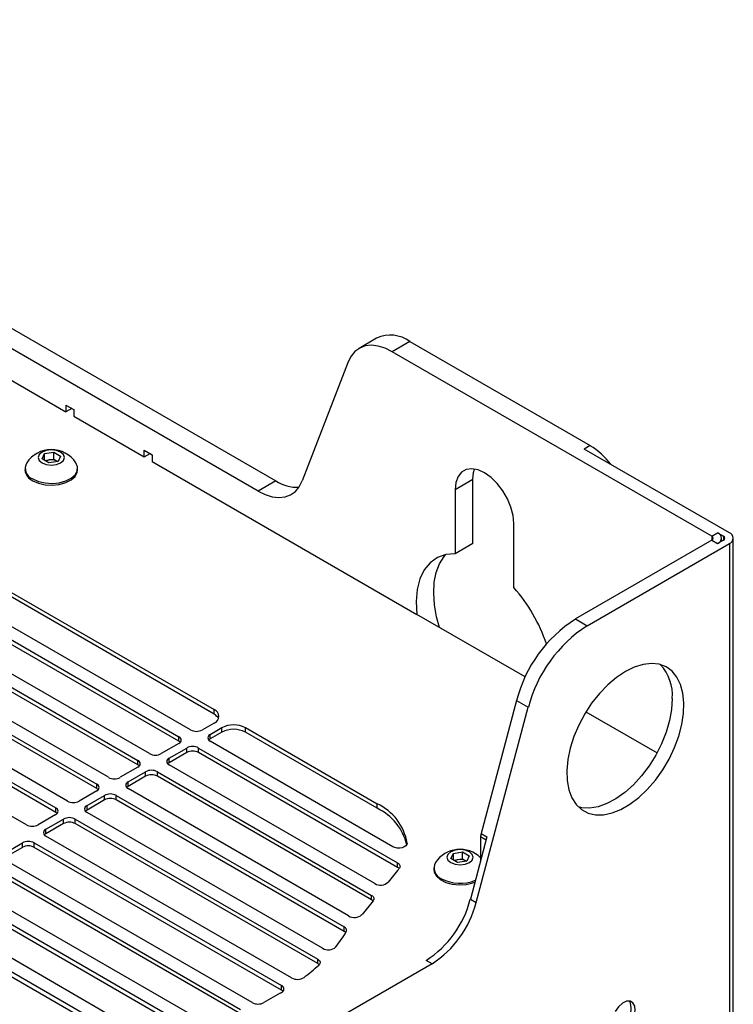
# Model space of a CAD drawing. Header units: millimetres. Extents: x 155400 to 158181, y 110641 to 115017.
# Tile 126 of 126: x 157960 to 158089, y 114752 to 114930. Entities that reach past the tile are written whole.
import ezdxf

# ---------------------------------------------------------------- set-up
doc = ezdxf.new("R2010")
doc.units = ezdxf.units.MM

msp = doc.modelspace()

# ---------------------------------------------------------------- linework, layer by layer
at = {"color": 7, "linetype": 'Continuous', "lineweight": 25}
for p, q in [((157862.02, 114929.78), (158006.45, 114846.4)), ((158003.27, 114844.56), (157858.84, 114927.94)), ((157893.58, 114902.17), (157968.53, 114858.9)), ((158024.69, 114872.2), (158021.5, 114870.36)), ((158030.69, 114871.6), (158027.5, 114869.77)), ((158030.69, 114871.6), (158063.28, 114852.79)), ((158085.27, 114836.42), (158027.5, 114869.77)), ((158019.53, 114867.92), (158011.24, 114846.41)), ((157968.53, 114860.13), (157969.94, 114859.31)), ((157968.53, 114860.13), (157968.53, 114858.9)), ((157969.59, 114859.51), (157968.53, 114858.9)), ((157969.59, 114859.51), (157969.94, 114859.31)), ((157969.59, 114859.51), (157969.59, 114859.51)), ((157969.94, 114859.31), (157969.94, 114858.09)), ((157969.94, 114858.09), (157982.67, 114850.74)), ((157964.65, 114851.34), (157966.33, 114851.6)), ((157966.33, 114851.6), (157967.55, 114850.9)), ((157966.33, 114850.33), (157966.33, 114851.6)), ((157982.67, 114851.96), (157984.09, 114851.15)), ((157982.67, 114850.74), (157982.67, 114851.96)), ((158063.28, 114852.79), (158062.22, 114852.17)), ((158088.45, 114837.03), (158062.22, 114852.17)), ((157964.2, 114850.38), (157964.65, 114851.34)), ((157965.43, 114849.67), (157964.2, 114850.38)), ((157964.65, 114850.12), (157964.65, 114851.34)), ((157964.72, 114850.08), (157965.49, 114850.2)), ((157967.1, 114849.93), (157965.43, 114849.67)), ((157965.49, 114850.2), (157966.33, 114850.33)), ((157966.33, 114850.33), (157966.94, 114849.98)), ((157967.03, 114849.92), (157966.94, 114849.98)), ((157966.94, 114849.98), (157967.04, 114849.92)), ((157967.55, 114850.9), (157967.1, 114849.93)), ((157982.67, 114850.74), (157983.73, 114851.35)), ((157983.73, 114851.35), (157984.09, 114851.15)), ((157983.73, 114851.35), (157983.73, 114851.35)), ((157984.09, 114851.15), (157984.09, 114849.92)), ((157984.09, 114849.92), (158031.94, 114822.29)), ((157961.13, 114848.7), (157961.13, 114848.39)), ((157970.63, 114848.39), (157970.63, 114848.7)), ((158006.45, 114846.4), (158003.27, 114844.56)), ((158042.07, 114846.66), (158038.89, 114844.82)), ((158042.07, 114835.07), (158042.07, 114846.66)), ((158038.89, 114844.82), (158038.89, 114833.24)), ((158049.49, 114827.11), (158049.49, 114838.7)), ((158085.27, 114835.68), (158060.61, 114821.45)), ((158085.27, 114836.42), (158086.33, 114837.03)), ((158085.27, 114836.42), (158085.27, 114835.68)), ((158085.27, 114835.68), (158086.33, 114835.07)), ((158086.33, 114837.03), (158087.39, 114836.42)), ((158087.39, 114835.68), (158086.33, 114835.07)), ((158087.04, 114835.48), (158087.04, 114836.05)), ((158087.39, 114836.42), (158087.39, 114835.68)), ((158089.16, 114040.74), (158089.16, 114836.05)), ((158042.07, 114835.07), (158038.89, 114833.24)), ((158062.73, 114820.22), (158088.45, 114835.07)), ((158088.45, 114835.07), (158088.45, 114095.9)), ((157952.72, 114829.66), (157995.31, 114805.07)), ((157995.31, 114804.26), (157952.72, 114828.84)), ((157991.06, 114801.4), (157946.35, 114827.21)), ((157944.23, 114825.99), (157988.94, 114800.17)), ((157988.94, 114799.36), (157944.23, 114825.17)), ((157936.81, 114821.7), (157981.52, 114795.89)), ((157983.64, 114797.11), (157938.93, 114822.92)), ((158051.55, 114810.98), (158031.94, 114822.29)), ((158060.61, 114821.45), (158062.73, 114820.22)), ((157981.52, 114795.07), (157936.81, 114820.88)), ((157976.21, 114792.83), (157931.5, 114818.64)), ((157929.38, 114817.41), (157974.09, 114791.6)), ((157974.09, 114790.79), (157929.38, 114816.6)), ((157968.79, 114788.54), (157924.08, 114814.35)), ((157921.96, 114813.13), (157966.67, 114787.32)), ((157966.67, 114786.5), (157921.96, 114812.31)), ((157961.37, 114784.25), (157916.65, 114810.07)), ((158042.69, 114770.19), (158052.1, 114805.49)), ((158049.98, 114806.71), (158043.57, 114782.67)), ((158049.98, 114806.71), (158052.1, 114805.49)), ((157995.31, 114804.26), (157995.31, 114805.07)), ((158062.51, 114804.65), (158075.37, 114797.23)), ((157995.31, 114802.62), (157993.19, 114801.4)), ((157994.6, 114800.58), (157996.72, 114801.81)), ((157996.72, 114800.99), (157996.72, 114801.81)), ((158000.96, 114801.81), (158024.8, 114788.05)), ((158000.96, 114800.99), (158000.96, 114801.81)), ((157988.94, 114799.36), (157988.94, 114800.17)), ((157996.72, 114800.99), (157994.6, 114799.77)), ((157994.6, 114799.77), (157994.6, 114800.58)), ((158024.8, 114787.23), (158000.96, 114800.99)), ((157988.94, 114798.95), (157985.76, 114797.11)), ((158027.64, 114780.29), (157994.6, 114799.36)), ((157987.17, 114796.3), (157990.36, 114798.13)), ((157990.36, 114797.32), (157987.17, 114795.48)), ((157990.36, 114797.32), (157990.36, 114798.13)), ((157992.48, 114798.13), (158028.47, 114777.35)), ((157992.48, 114797.32), (157992.48, 114798.13)), ((158028.47, 114776.54), (157992.48, 114797.32)), ((157981.52, 114794.66), (157978.34, 114792.83)), ((157981.52, 114795.07), (157981.52, 114795.89)), ((157987.17, 114795.48), (157987.17, 114796.3)), ((158024.34, 114773.62), (157987.17, 114795.07)), ((157979.75, 114792.01), (157982.93, 114793.85)), ((157982.93, 114793.03), (157979.75, 114791.19)), ((157982.93, 114793.03), (157982.93, 114793.85)), ((157985.05, 114793.85), (158023.76, 114771.5)), ((157985.05, 114793.03), (157985.05, 114793.85)), ((158023.76, 114770.69), (157985.05, 114793.03)), ((157974.09, 114790.79), (157974.09, 114791.6)), ((157979.75, 114791.19), (157979.75, 114792.01)), ((157974.09, 114790.38), (157970.91, 114788.54)), ((157972.33, 114787.72), (157975.51, 114789.56)), ((157975.51, 114788.74), (157975.51, 114789.56)), ((157977.63, 114789.56), (158018.83, 114765.78)), ((157977.63, 114788.74), (157977.63, 114789.56)), ((158019.62, 114767.77), (157979.75, 114790.79)), ((157975.51, 114788.74), (157972.33, 114786.91)), ((157972.33, 114786.91), (157972.33, 114787.72)), ((158018.83, 114764.96), (157977.63, 114788.74)), ((158024.8, 114787.23), (158024.8, 114788.05)), ((157966.67, 114786.09), (157963.49, 114784.25)), ((157966.67, 114786.5), (157966.67, 114787.32)), ((158014.89, 114761.93), (157972.33, 114786.5)), ((157964.9, 114783.44), (157968.08, 114785.28)), ((157968.08, 114784.46), (157964.9, 114782.62)), ((157968.08, 114784.46), (157968.08, 114785.28)), ((157970.2, 114785.28), (158014.04, 114759.97)), ((157970.2, 114784.46), (157970.2, 114785.28)), ((158014.04, 114759.15), (157970.2, 114784.46)), ((157964.9, 114782.62), (157964.9, 114783.44)), ((158009.31, 114756.57), (157964.9, 114782.21)), ((158043.57, 114782.67), (158044.63, 114782.06)), ((157957.48, 114779.15), (157960.66, 114780.99)), ((157960.66, 114780.17), (157960.66, 114780.99)), ((157962.78, 114780.99), (158007.49, 114755.18)), ((157962.78, 114780.17), (157962.78, 114780.99)), ((158030.2, 114780.86), (158030.2, 114780.93)), ((158044.63, 114782.06), (158041.63, 114770.8)), ((158043.48, 114782.06), (158043.48, 114777.76)), ((158044.48, 114781.49), (158043.48, 114782.06)), ((157960.66, 114780.17), (157957.48, 114778.34)), ((158007.49, 114754.36), (157962.78, 114780.17)), ((158038.1, 114778.13), (158038.55, 114779.09)), ((158038.55, 114779.09), (158040.22, 114779.35)), ((158038.55, 114777.87), (158038.55, 114779.09)), ((158040.22, 114779.35), (158041.44, 114778.64)), ((158040.22, 114778.08), (158040.22, 114779.35)), ((158041.44, 114778.64), (158041, 114777.68)), ((158002.19, 114752.12), (157957.48, 114777.93)), ((158028.47, 114776.54), (158028.47, 114777.35)), ((158039.32, 114777.42), (158038.1, 114778.13)), ((158038.61, 114777.83), (158039.38, 114777.95)), ((158041, 114777.68), (158039.32, 114777.42)), ((158039.38, 114777.95), (158040.22, 114778.08)), ((158040.22, 114778.08), (158040.83, 114777.72)), ((158040.92, 114777.67), (158040.83, 114777.72)), ((158040.83, 114777.72), (158040.93, 114777.67)), ((157955.36, 114776.7), (158000.07, 114750.89)), ((158000.07, 114750.07), (157955.36, 114775.89)), ((158028.48, 114776), (158026.76, 114773.86)), ((158035.02, 114776.45), (158035.02, 114776.14)), ((157994.76, 114747.83), (157950.05, 114773.64)), ((157992.64, 114746.61), (157947.93, 114772.42)), ((157947.93, 114771.6), (157992.64, 114745.79)), ((158023.76, 114770.69), (158023.76, 114771.5)), ((158024.06, 114770.52), (158022.04, 114768.02)), ((158041.63, 114770.8), (158042.69, 114770.19)), ((157984.92, 114742.49), (157940.51, 114768.13)), ((157987.34, 114743.54), (157942.63, 114769.36)), ((157940.51, 114767.31), (157984.92, 114741.67)), ((158018.83, 114764.96), (158018.83, 114765.78)), ((158034.71, 114759.14), (157950.43, 114710.48)), ((158014.04, 114759.15), (158014.04, 114759.97)), ((158034.71, 114759.14), (158033.65, 114759.75)), ((158007.22, 114753.8), (158004.31, 114752.12)), ((158007.49, 114754.36), (158007.49, 114755.18))]:
    msp.add_line(p, q, dxfattribs=at)
at = {"color": 7, "linetype": 'Continuous', "lineweight": 25, "flags": 128}
for points in [[(158027.5, 114869.77), (158026.21, 114870.4), (158024.95, 114870.79), (158023.75, 114870.92), (158022.64, 114870.8), (158021.64, 114870.43), (158020.77, 114869.82), (158020.06, 114868.98), (158019.53, 114867.92)], [(157964.2, 114849.67), (157964.97, 114849.37), (157965.88, 114849.27), (157966.79, 114849.37), (157967.56, 114849.67), (157968.07, 114850.11), (157968.25, 114850.64), (157968.07, 114851.16), (157967.56, 114851.61), (157966.79, 114851.9), (157965.88, 114852.01), (157964.97, 114851.9), (157964.2, 114851.61), (157963.68, 114851.16), (157963.5, 114850.64), (157963.68, 114850.11), (157964.2, 114849.67)], [(157962.52, 114846.76), (157963.55, 114846.31), (157964.75, 114846.04), (157966.04, 114845.96), (157967.31, 114846.09), (157968.48, 114846.41), (157969.46, 114846.9), (157970.17, 114847.52), (157970.56, 114848.24), (157970.6, 114848.98), (157970.32, 114849.67)], [(157962.52, 114846.45), (157963.55, 114846), (157964.75, 114845.73), (157966.04, 114845.65), (157967.31, 114845.78), (157968.48, 114846.1), (157969.46, 114846.59), (157970.17, 114847.21), (157970.56, 114847.93), (157970.63, 114848.39)], [(158049.49, 114838.7), (158049.36, 114840.14), (158048.97, 114841.66), (158048.34, 114843.19), (158047.5, 114844.64), (158046.49, 114845.95), (158045.37, 114847.05), (158044.19, 114847.89), (158043.01, 114848.41), (158041.89, 114848.61), (158040.88, 114848.46), (158040.04, 114847.97), (158039.41, 114847.18), (158039.02, 114846.11), (158038.89, 114844.82)], [(158042.07, 114846.66), (158042.2, 114847.95), (158042.39, 114848.56)], [(158003.27, 114844.56), (158004.56, 114843.93), (158005.82, 114843.54), (158007.02, 114843.41), (158008.13, 114843.53), (158009.13, 114843.9), (158010, 114844.51), (158010.71, 114845.36), (158011.24, 114846.41)], [(158038.89, 114833.24), (158037.18, 114833.09), (158035.66, 114832.54), (158034.35, 114831.61), (158033.28, 114830.31), (158032.5, 114828.69), (158032, 114826.78), (158031.82, 114824.63), (158031.94, 114822.29)], [(158036.03, 114819.93), (158035.52, 114821.82), (158035.14, 114824.02), (158035, 114826.13), (158035.11, 114828.09), (158035.46, 114829.87), (158036.06, 114831.43), (158036.89, 114832.74), (158037.18, 114833.09)], [(158069.65, 114811.96), (158068.03, 114810.89), (158066.45, 114809.55), (158064.94, 114807.98), (158063.54, 114806.21), (158062.29, 114804.3), (158061.21, 114802.27), (158060.33, 114800.19), (158059.66, 114798.09), (158059.23, 114796.04), (158059.05, 114794.07), (158059.11, 114792.23), (158059.42, 114790.57), (158059.97, 114789.12), (158060.74, 114787.92), (158061.73, 114787), (158062.9, 114786.37), (158064.23, 114786.06), (158065.68, 114786.07), (158067.23, 114786.39), (158068.83, 114787.04), (158070.46, 114787.97), (158072.06, 114789.19), (158073.61, 114790.64), (158075.07, 114792.32), (158076.39, 114794.16), (158077.56, 114796.14), (158078.55, 114798.2), (158079.32, 114800.29), (158079.87, 114802.37), (158080.18, 114804.39), (158080.24, 114806.3), (158080.06, 114808.06), (158079.63, 114809.62), (158078.96, 114810.95), (158078.08, 114812.01), (158077, 114812.79), (158075.75, 114813.26), (158074.35, 114813.41), (158072.85, 114813.24), (158071.26, 114812.76), (158069.65, 114811.96)], [(158078.13, 114807.06), (158078.01, 114805.12), (158077.64, 114803.08), (158077.03, 114800.99), (158076.2, 114798.9), (158075.17, 114796.86), (158073.95, 114794.91), (158072.59, 114793.11), (158071.11, 114791.48), (158069.54, 114790.08), (158067.93, 114788.94), (158066.31, 114788.07), (158064.71, 114787.51), (158063.19, 114787.26), (158061.76, 114787.33), (158061.16, 114787.47)], [(157989.2, 114799.15), (157989.13, 114799.23), (157988.94, 114799.36)], [(157994.6, 114799.77), (157994.41, 114799.63), (157994.34, 114799.56)], [(157981.78, 114794.87), (157981.7, 114794.94), (157981.52, 114795.07)], [(157987.17, 114795.48), (157986.99, 114795.35), (157986.91, 114795.28)], [(157979.75, 114791.19), (157979.56, 114791.06), (157979.49, 114790.99)], [(157974.36, 114790.58), (157974.28, 114790.65), (157974.09, 114790.79)], [(157966.93, 114786.3), (157966.86, 114786.37), (157966.67, 114786.5)], [(157972.33, 114786.91), (157972.14, 114786.78), (157972.06, 114786.7)], [(157964.9, 114782.62), (157964.71, 114782.49), (157964.64, 114782.42)], [(158030.2, 114780.93), (158030.15, 114780.68), (158029.97, 114780.44), (158029.68, 114780.24), (158029.3, 114780.11), (158028.87, 114780.04), (158028.42, 114780.05), (158028, 114780.13), (158027.64, 114780.29)], [(158038.09, 114777.41), (158038.86, 114777.12), (158039.77, 114777.01), (158040.68, 114777.12), (158041.45, 114777.41), (158041.96, 114777.86), (158042.15, 114778.38), (158041.96, 114778.91), (158041.45, 114779.35), (158040.68, 114779.65), (158039.77, 114779.76), (158038.86, 114779.65), (158038.09, 114779.35), (158037.58, 114778.91), (158037.4, 114778.38), (158037.58, 114777.86), (158038.09, 114777.41)], [(158028.47, 114777.35), (158028.62, 114777.26), (158028.73, 114777.15), (158028.82, 114777.03), (158028.88, 114776.91), (158028.91, 114776.78), (158028.9, 114776.66), (158028.87, 114776.53), (158028.8, 114776.41)], [(158035.02, 114776.14), (158035.09, 114775.67), (158035.48, 114774.96), (158036.19, 114774.34), (158037.17, 114773.85), (158038.33, 114773.53), (158039.61, 114773.4), (158040.89, 114773.47), (158042.1, 114773.75), (158042.45, 114773.87)], [(158023.76, 114771.5), (158023.91, 114771.4), (158024.03, 114771.29), (158024.12, 114771.17), (158024.18, 114771.04), (158024.2, 114770.91), (158024.19, 114770.78), (158024.14, 114770.65), (158024.06, 114770.52)], [(158024.02, 114770.48), (158023.91, 114770.59), (158023.76, 114770.69)], [(158014.04, 114759.97), (158014.2, 114759.86), (158014.33, 114759.73), (158014.42, 114759.6), (158014.47, 114759.45), (158014.48, 114759.31), (158014.44, 114759.16), (158014.37, 114759.03), (158014.25, 114758.9)], [(158014.3, 114758.95), (158014.2, 114759.04), (158014.04, 114759.15)], [(158007.75, 114754.16), (158007.68, 114754.23), (158007.49, 114754.36)], [(158070.79, 114748.8), (158071.21, 114749.74), (158071.4, 114750.67), (158071.34, 114751.48), (158071.02, 114752.08), (158070.5, 114752.38), (158069.84, 114752.35), (158069.1, 114752), (158068.39, 114751.37), (158067.79, 114750.53)]]:
    msp.add_lwpolyline(points, dxfattribs=at)
at = {"color": 7, "linetype": 'Continuous', "lineweight": 25}
for centre, radius, start, end in [((158027.18, 114866.84), 5.92, 53.7096, 114.98), ((157965.88, 114846.75), 5.32, 33.3353, 146.6647), ((158056.39, 114841.43), 13.28, 36.9164, 58.7258), ((157965.77, 114848.24), 1.98, 98.0612, 117.2211), ((157965.88, 114847.93), 2.3, 62.6428, 99.7711), ((157963.48, 114848.61), 2.37, 185.3828, 245.9373), ((157963.21, 114848.68), 2.04, 150.6677, 250.09), ((158010.35, 114852.48), 7.22, 237.2723, 272.2981), ((158085.13, 114836.05), 0.393, 290.7834, 69.2166), ((158085.96, 114836.05), 1.05, 290.7834, 69.2166), ((158087.25, 114836.05), 0.393, 290.7834, 69.2166), ((158088.08, 114836.05), 1.05, 290.7834, 69.2166), ((158027.37, 114807.56), 29.53, 18.5172, 41.4815), ((158074.19, 114800.44), 25.01, 122.8922, 165.4815), ((158076.32, 114799.22), 25.01, 122.8922, 165.4815), ((158069.91, 114807.65), 8.24, 355.9542, 42.2626), ((157994.84, 114803.85), 1.31, 290.7834, 69.2166), ((157994.49, 114802.67), 1.78, 25.595, 62.8245), ((157998.84, 114797.71), 4.61, 62.6097, 117.3903), ((157988.71, 114799.56), 0.655, 290.7834, 69.2166), ((157992.12, 114803.45), 2.31, 242.6097, 297.3903), ((157994.83, 114799.97), 0.655, 110.7834, 249.2166), ((157998.84, 114796.9), 4.61, 62.6097, 117.3903), ((157991.42, 114796.09), 2.31, 62.6097, 117.3903), ((157984.7, 114799.16), 2.31, 242.6097, 297.3903), ((157991.42, 114795.27), 2.31, 62.6097, 117.3903), ((157981.29, 114795.28), 0.655, 290.7834, 69.2166), ((157987.41, 114795.68), 0.655, 110.7834, 249.2166), ((157983.99, 114791.8), 2.31, 62.6097, 117.3903), ((157983.99, 114790.98), 2.31, 62.6097, 117.3903), ((157973.86, 114790.99), 0.655, 290.7834, 69.2166), ((157977.28, 114794.87), 2.31, 242.6097, 297.3903), ((157979.98, 114791.4), 0.655, 110.7834, 249.2166), ((157976.57, 114787.51), 2.31, 62.6097, 117.3903), ((157969.85, 114790.59), 2.31, 242.6097, 297.3903), ((157972.56, 114787.11), 0.655, 110.7834, 249.2166), ((157976.57, 114786.7), 2.31, 62.6097, 117.3903), ((158020.77, 114779.39), 9.55, 9.3213, 65.0543), ((157966.44, 114786.7), 0.655, 290.7834, 69.2166), ((158020.61, 114778.38), 9.79, 13.4101, 64.689), ((157962.43, 114786.3), 2.31, 242.6097, 297.3903), ((157969.14, 114783.23), 2.31, 62.6097, 117.3903), ((157969.14, 114782.41), 2.31, 62.6097, 117.3903), ((157965.13, 114782.83), 0.655, 110.7834, 249.2166), ((158045.86, 114782.04), 2.38, 164.5964, 179.4278), ((157961.72, 114778.94), 2.31, 62.6097, 117.3903), ((157961.72, 114778.13), 2.31, 62.6097, 117.3903), ((158039.77, 114774.5), 5.32, 45.698, 146.6647), ((158037.11, 114776.43), 2.04, 150.6677, 250.09), ((158039.66, 114775.98), 1.98, 98.0612, 117.2211), ((158039.77, 114775.68), 2.3, 62.6428, 99.7711), ((158027.95, 114775.6), 1.07, 42.8438, 61.0446), ((158021.17, 114781.9), 9.4, 321.0515, 324.2338), ((158025.37, 114775.46), 2.11, 240.6794, 310.945), ((158039.79, 114781), 7.32, 242.5086, 292.0806), ((158023.46, 114775.5), 18.76, 302.8922, 345.4815), ((158024.52, 114774.89), 18.76, 302.8922, 345.4815), ((158020.65, 114769.61), 2.11, 240.6794, 310.945), ((157998.56, 114777.13), 23.99, 321.4321, 329.2994), ((158018.61, 114765.17), 0.646, 333.8581, 69.9798), ((158018.31, 114764.03), 1.07, 42.1683, 61.0264), ((158015.93, 114763.76), 2.11, 240.6233, 311.2166), ((157990.35, 114784.88), 35.3, 306.9379, 312.6135), ((158010.37, 114758.56), 2.25, 242.1179, 302.2491), ((157983.79, 114794.39), 46.87, 299.9969, 300.3857), ((158007.26, 114754.57), 0.654, 291.4518, 69.3229), ((158003.25, 114754.16), 2.31, 242.6097, 297.3903), ((158067.6, 114751.06), 3.09, 323.2307, 25.6161)]:
    msp.add_arc(centre, radius, start, end, dxfattribs=at)

doc.saveas('drawing.dxf')
